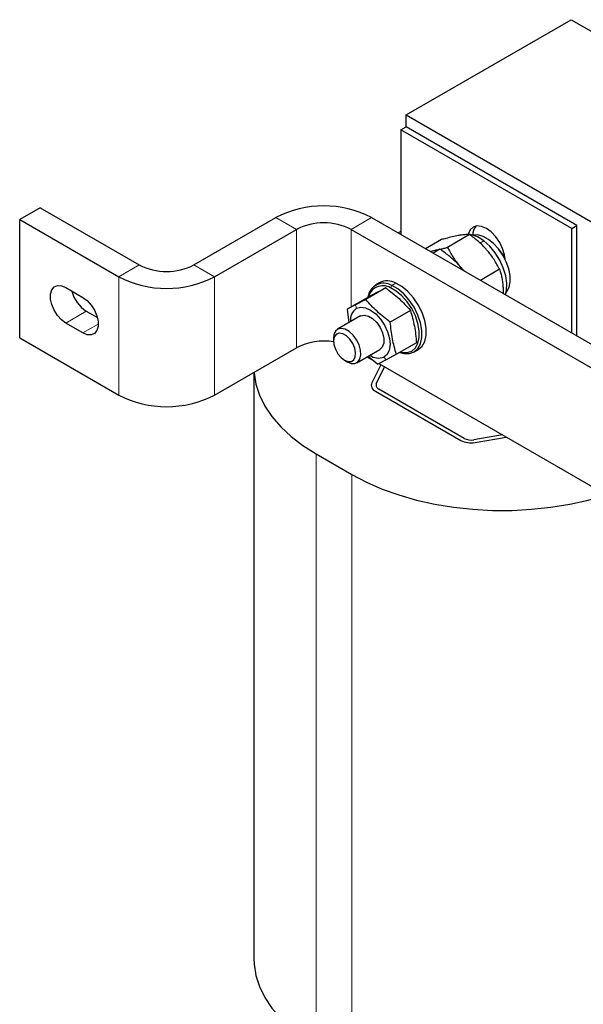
# Model space of a CAD drawing. Header units: millimetres. Extents: x 5 to 418, y 2 to 292.
# Tile 20 of 26: x 315 to 338, y 93 to 133. Entities that reach past the tile are written whole.
import ezdxf

# ---------------------------------------------------------------- set-up
doc = ezdxf.new("R2010")
doc.units = ezdxf.units.MM

msp = doc.modelspace()

# ---------------------------------------------------------------- linework, layer by layer
at = {"color": 7, "linetype": 'Continuous', "lineweight": 25}
for p, q in [((330.7901, 129.3843), (337.6207, 133.3275)), ((337.6207, 133.3275), (372.9761, 112.9173)), ((330.7901, 128.8862), (330.7901, 129.3843)), ((330.7901, 129.3843), (366.1454, 108.9741)), ((330.578, 128.7637), (330.7901, 128.8862)), ((337.8612, 124.8041), (330.7901, 128.8862)), ((337.649, 124.6817), (330.578, 128.7637)), ((330.578, 128.7637), (330.578, 124.4284)), ((315.6439, 125.5387), (314.7953, 125.0489)), ((315.6439, 125.5387), (319.7451, 123.1711)), ((314.7953, 125.0489), (318.8966, 122.6813)), ((314.7953, 120.1496), (314.7953, 125.0489)), ((322.0078, 123.1711), (325.4019, 125.1305)), ((329.3617, 125.1305), (361.6058, 106.5164)), ((337.649, 124.6817), (337.8612, 124.8041)), ((337.8612, 120.2239), (337.8612, 124.8041)), ((322.8564, 122.6813), (326.2505, 124.6407)), ((328.5132, 124.6407), (360.7573, 106.0266)), ((330.578, 124.5579), (330.4658, 124.4931)), ((333.4188, 124.4276), (332.5022, 123.8985)), ((337.649, 120.3464), (337.649, 124.6817)), ((332.2577, 124.2196), (331.5987, 123.8391)), ((331.8143, 123.7325), (331.7914, 123.7279)), ((332.1882, 123.8212), (331.909, 123.66)), ((334.2267, 123.6816), (334.1638, 123.7568)), ((333.0145, 123.1178), (332.9077, 123.2343)), ((334.6581, 122.9903), (333.8636, 122.5316)), ((329.6932, 122.4337), (329.5235, 122.3358)), ((316.7045, 122.232), (317.4116, 121.8238)), ((329.9502, 122.2163), (329.1178, 121.7358)), ((329.1832, 121.8116), (328.3508, 121.3311)), ((329.1178, 121.7358), (328.6962, 121.5114)), ((317.5531, 121.2521), (318.0117, 120.9873)), ((328.6962, 121.5114), (328.3508, 121.3311)), ((328.3508, 121.3311), (328.4216, 120.7759)), ((330.9691, 121.2848), (330.1367, 120.8042)), ((317.4116, 120.354), (316.7045, 120.7622)), ((328.9052, 121.0551), (327.953, 120.5054)), ((328.9052, 121.0551), (328.9141, 121.06)), ((314.7953, 120.1496), (318.8966, 117.782)), ((327.7873, 120.1392), (327.7873, 120.0139)), ((331.2212, 119.9486), (330.3888, 119.4681)), ((322.8564, 117.782), (326.2505, 119.7414)), ((328.7529, 119.1198), (329.7051, 119.6694)), ((331.1233, 119.5644), (331.293, 119.6624)), ((328.2444, 119.2221), (328.3529, 119.1594)), ((329.1715, 119.3614), (329.4589, 119.1955)), ((329.2198, 119.3893), (329.6218, 119.0634)), ((329.9672, 119.2438), (329.6218, 119.0634)), ((330.3888, 119.4681), (329.9672, 119.2438)), ((324.4862, 118.7229), (324.4862, 94.4407)), ((329.7411, 119.0326), (329.3654, 118.2866)), ((329.5575, 118.2544), (329.9025, 118.9394)), ((329.6564, 119.0815), (341.9297, 111.9962)), ((329.5173, 117.945), (333.0528, 115.904)), ((333.1943, 115.9856), (329.6587, 118.0266)), ((334.7754, 116.1263), (333.5888, 115.9271)), ((333.6446, 115.8163), (334.9368, 116.0332)), ((327.0636, 115.3447), (328.5486, 114.4875))]:
    msp.add_line(p, q, dxfattribs=at)
at = {"color": 7, "linetype": 'Continuous', "lineweight": 18}
for p, q in [((326.2505, 124.6407), (325.4019, 125.1305)), ((329.3617, 125.1305), (328.5132, 124.6407)), ((326.2505, 119.7414), (326.2505, 124.6407)), ((328.5132, 121.4249), (328.5132, 124.6407)), ((334.0082, 124.1626), (333.8385, 124.0646)), ((318.8966, 122.6813), (319.7451, 123.1711)), ((322.0078, 123.1711), (322.8564, 122.6813)), ((318.8966, 117.782), (318.8966, 122.6813)), ((322.8564, 117.782), (322.8564, 122.6813)), ((330.3637, 122.4207), (330.194, 122.3227)), ((330.1439, 122.2214), (330.194, 122.3227)), ((316.7045, 120.7622), (317.5531, 121.2521)), ((328.7381, 121.374), (328.6962, 121.5114)), ((317.4116, 120.354), (318.048, 120.7214)), ((329.8722, 119.3506), (329.9672, 119.2438)), ((327.0636, 115.3447), (327.0636, 90.8485)), ((328.5486, 114.4875), (328.5486, 89.9913))]:
    msp.add_line(p, q, dxfattribs=at)
at = {"color": 7, "linetype": 'Continuous', "lineweight": 25, "flags": 128}
for points in [[(334.8893, 123.4004), (334.8648, 123.5819), (334.7871, 123.8434), (334.6635, 124.1008), (334.5024, 124.3365), (334.3148, 124.5345), (334.1135, 124.6813), (333.9122, 124.7669), (333.7246, 124.7855), (333.5635, 124.7358), (333.4399, 124.6211), (333.3622, 124.4493), (333.3584, 124.4346)], [(334.9262, 122.0162), (334.9658, 122.0645), (335.0565, 122.2458), (335.0999, 122.4718), (335.0938, 122.7311), (335.0386, 123.0109), (334.937, 123.2971), (334.7941, 123.5753), (334.6171, 123.8316), (334.4148, 124.0531), (334.1974, 124.2287), (333.9758, 124.3496), (333.7611, 124.4098), (333.5641, 124.4062), (333.549, 124.403)], [(334.9007, 121.9329), (334.948, 122.1247), (334.9595, 122.4104), (334.9144, 122.7243), (334.8149, 123.0508), (334.6661, 123.3734), (334.4754, 123.6761), (334.2524, 123.9436), (334.0082, 124.1626)], [(333.1546, 122.9409), (333.1499, 122.9474), (333.0145, 123.1178)], [(331.293, 119.6624), (331.295, 119.6636), (331.4525, 119.8018), (331.5619, 120.0026), (331.6177, 120.2557), (331.6171, 120.5486), (331.5601, 120.8666), (331.4496, 121.1936), (331.2912, 121.5134), (331.0927, 121.8098), (330.8642, 122.068), (330.6171, 122.2751), (330.3637, 122.4207)], [(316.7045, 120.7622), (316.5252, 120.8955), (316.3605, 121.0775), (316.2236, 121.2935), (316.1256, 121.526), (316.0746, 121.7562), (316.0746, 121.9653), (316.1256, 122.1366), (316.2236, 122.256), (316.3605, 122.3139), (316.5252, 122.3057), (316.7045, 122.232)], [(330.5447, 119.5581), (330.6243, 119.5406), (330.8409, 119.5368), (331.0287, 119.6022), (331.1783, 119.7335), (331.2822, 119.9242), (331.3352, 120.1647), (331.3346, 120.443), (331.2805, 120.745), (331.1755, 121.0557), (331.025, 121.3595), (330.8365, 121.6411), (330.6194, 121.8864), (330.3846, 122.0831), (330.1439, 122.2214)], [(330.5265, 119.5476), (330.6996, 119.5008), (330.9276, 119.4968), (331.1253, 119.5656), (331.2828, 119.7038), (331.3922, 119.9046), (331.448, 120.1578), (331.4473, 120.4507), (331.3904, 120.7686), (331.2799, 121.0957), (331.1215, 121.4154), (330.923, 121.7118), (330.6945, 121.9701), (330.4474, 122.1771), (330.194, 122.3227)], [(317.4116, 121.8238), (317.5909, 121.6905), (317.7557, 121.5085), (317.8926, 121.2925), (317.9905, 121.06), (318.0415, 120.8298), (318.0415, 120.6207), (317.9905, 120.4494), (317.8926, 120.33), (317.7557, 120.272), (317.5909, 120.2803), (317.4116, 120.354)], [(328.7381, 121.374), (328.9108, 121.4205), (329.1104, 121.3948), (329.3233, 121.2988), (329.5349, 121.139), (329.7309, 120.9262), (329.8978, 120.675), (330.0244, 120.4025), (330.102, 120.1272), (330.1252, 119.868), (330.0926, 119.6425), (330.0063, 119.466), (329.8722, 119.3506)], [(328.9141, 121.06), (329.0595, 121.0925), (329.229, 121.0535), (329.406, 120.9469), (329.573, 120.783), (329.7139, 120.5779), (329.8147, 120.3518), (329.8657, 120.1266), (329.8618, 119.9246), (329.8034, 119.7653), (329.6962, 119.6645)], [(328.3548, 119.1583), (328.5214, 119.0918), (328.6731, 119.0892), (328.7964, 119.151), (328.8802, 119.2715), (328.9172, 119.4401), (328.9041, 119.6418), (328.842, 119.8587), (328.7364, 120.0715), (328.5968, 120.2613), (328.4355, 120.4112), (328.2669, 120.5079), (328.1059, 120.5429), (327.9669, 120.5129), (327.8622, 120.4207), (327.8011, 120.2745), (327.7873, 120.1392)], [(328.246, 119.2212), (328.3943, 119.1647), (328.5265, 119.1716), (328.6281, 119.2412), (328.6881, 119.3659), (328.7, 119.5323), (328.6626, 119.7222), (328.5799, 119.9152), (328.4608, 120.0902), (328.3183, 120.2284), (328.1678, 120.3147), (328.0256, 120.3399), (327.9071, 120.3011), (327.8252, 120.2026), (327.7887, 120.055), (327.8016, 119.8744), (327.8625, 119.6803), (327.9648, 119.4938), (328.0974, 119.335), (328.246, 119.2212)], [(324.4937, 118.7272), (324.4956, 118.7023), (324.5706, 118.2351), (324.7199, 117.7738), (324.9424, 117.3225), (325.236, 116.8849), (325.5983, 116.4649), (326.0262, 116.0659), (326.516, 115.6915), (327.0636, 115.3447)], [(328.5486, 114.4875), (329.1492, 114.1714), (329.7979, 113.8886), (330.489, 113.6416), (331.2166, 113.4324), (331.9745, 113.2629), (332.7563, 113.1345), (333.5553, 113.0483), (334.3647, 113.005), (335.1775, 113.005), (335.9869, 113.0483), (336.7859, 113.1345), (337.5677, 113.2629), (338.3256, 113.4324), (339.0532, 113.6416), (339.0702, 113.647)], [(324.4862, 94.4407), (324.4956, 94.2061), (324.5706, 93.7388), (324.7199, 93.2776), (324.9424, 92.8263), (325.236, 92.3887), (325.5983, 91.9687), (326.0262, 91.5697), (326.516, 91.1953), (327.0636, 90.8485)]]:
    msp.add_lwpolyline(points, dxfattribs=at)
at = {"color": 7, "linetype": 'Continuous', "lineweight": 25}
for centre, radius, start, end in [((327.3818, 121.3303), 4.285, 62.48054, 117.51946), ((327.3818, 122.4571), 2.4592, 62.60967, 117.39033), ((333.2206, 123.2107), 1.2355, 50.39561, 79.59309), ((334.1378, 124.4088), 0.5889, 141.03615, 180.59389), ((333.3798, 122.7156), 1.6692, 25.46918, 43.59867), ((320.8765, 125.3547), 2.4592, 242.60967, 297.39033), ((320.8765, 126.4815), 4.285, 242.48054, 297.51946), ((329.8636, 121.7556), 0.6563, 59.77474, 172.45042), ((330.0157, 121.7747), 0.7338, 61.68709, 116.07627), ((318.3113, 122.4294), 1.4004, 194.08831, 237.21891), ((329.8293, 121.6865), 0.6206, 59.54023, 169.59124), ((329.1005, 120.8731), 0.6183, 125.88088, 185.60988), ((327.3795, 117.5564), 2.4594, 80.43555, 117.32583), ((329.6527, 119.9574), 0.6453, 235.27731, 289.89249), ((329.609, 118.1903), 0.2619, 158.43731, 249.50104), ((329.7199, 118.1902), 0.1746, 158.43731, 249.50104), ((320.8765, 121.5822), 4.285, 242.48054, 297.51946), ((333.4768, 116.7249), 0.924, 242.68403, 280.46041), ((333.4769, 116.5329), 0.616, 242.68403, 280.46041)]:
    msp.add_arc(centre, radius, start, end, dxfattribs=at)
for points, knots in [([(333.4188, 124.4276), (333.3951, 124.4281), (333.3476, 124.4289), (333.268, 124.4261), (333.1809, 124.4194), (333.0961, 124.4095), (333.0172, 124.398), (332.9695, 124.3897), (332.9457, 124.3856)], [0, 0, 0, 0, 0.1873819, 0.3750937, 0.5640912, 0.7536706, 0.8767317, 1, 1, 1, 1]), ([(334.1458, 123.7709), (334.131, 123.7879), (334.0189, 123.9164), (333.8395, 124.091), (333.605, 124.2877), (333.481, 124.3809), (333.4188, 124.4276)], [0, 0, 0, 0, 0.0700752, 0.530686, 0.7649528, 1, 1, 1, 1]), ([(332.9457, 124.3856), (332.7813, 124.351), (332.568, 124.3061), (332.3157, 124.2357), (332.2577, 124.2196)], [0, 0, 0, 0, 0.7702918, 1, 1, 1, 1]), ([(331.7917, 123.7277), (331.905, 123.759), (332.0573, 123.801), (332.1615, 123.8171), (332.1882, 123.8212)], [0, 0, 0, 0, 0.7441494, 1, 1, 1, 1]), ([(332.936, 123.2048), (332.9207, 123.2208), (332.8552, 123.2893), (332.678, 123.4579), (332.4416, 123.6477), (332.2519, 123.7776), (332.1882, 123.8212)], [0, 0, 0, 0, 0.0700711, 0.299886, 0.7649664, 1, 1, 1, 1]), ([(332.1951, 123.8164), (332.204, 123.8186), (332.2569, 123.8316), (332.3592, 123.8588), (332.4545, 123.8852), (332.5022, 123.8985)], [0, 0, 0, 0, 0.092267, 0.5456806, 1, 1, 1, 1]), ([(332.5022, 123.8985), (332.5736, 123.7649), (332.6814, 123.5635), (332.8601, 123.3047), (332.9629, 123.1802), (333.0145, 123.1178)], [0, 0, 0, 0, 0.4952513, 0.7468182, 1, 1, 1, 1]), ([(334.6581, 122.9903), (334.641, 123.0237), (334.5895, 123.1244), (334.4954, 123.2907), (334.3686, 123.4872), (334.2502, 123.6472), (334.172, 123.7399), (334.1458, 123.7709)], [0, 0, 0, 0, 0.1236484, 0.3716487, 0.6214645, 0.8733014, 1, 1, 1, 1]), ([(333.1646, 122.9352), (333.1165, 122.9962), (333.0442, 123.088), (332.9632, 123.1755), (332.936, 123.2048)], [0, 0, 0, 0, 0.6651007, 1, 1, 1, 1]), ([(333.0145, 123.1178), (333.0293, 123.1008), (333.0684, 123.0561), (333.1341, 122.9844), (333.1882, 122.9321), (333.2154, 122.9058)], [0, 0, 0, 0, 0.2328549, 0.6147598, 1, 1, 1, 1]), ([(334.6581, 122.9903), (334.6766, 122.9326), (334.7137, 122.817), (334.7574, 122.6324), (334.784, 122.47), (334.7984, 122.3345), (334.8025, 122.2646), (334.8045, 122.2295)], [0, 0, 0, 0, 0.2475821, 0.4964613, 0.7472582, 0.8733036, 1, 1, 1, 1]), ([(329.9502, 122.2163), (329.8412, 122.1598), (329.6236, 122.0468), (329.3299, 121.89), (329.1832, 121.8116)], [0, 0, 0, 0, 0.5008729, 1, 1, 1, 1]), ([(329.9502, 122.2163), (330.139, 122.072), (330.5168, 121.7835), (330.8184, 121.451), (330.9691, 121.2848)], [0, 0, 0, 0, 0.4999949, 1, 1, 1, 1]), ([(334.8045, 122.2295), (334.8054, 122.2099), (334.8088, 122.1309), (334.8071, 122.0492), (334.8059, 121.9877)], [0, 0, 0, 0, 0.247405, 1, 1, 1, 1]), ([(330.1367, 120.8042), (329.9478, 120.9485), (329.5701, 121.237), (329.2685, 121.5695), (329.1178, 121.7358)], [0, 0, 0, 0, 0.4999949, 1, 1, 1, 1]), ([(330.9691, 121.2848), (331.0302, 121.0731), (331.1523, 120.6497), (331.1982, 120.1823), (331.2212, 119.9486)], [0, 0, 0, 0, 0.4999949, 1, 1, 1, 1]), ([(330.3888, 119.4681), (330.3277, 119.6798), (330.2056, 120.1032), (330.1597, 120.5706), (330.1367, 120.8042)], [0, 0, 0, 0, 0.4999949, 1, 1, 1, 1])]:
    msp.add_open_spline(points, degree=3, knots=knots, dxfattribs=at)

doc.saveas('drawing.dxf')
